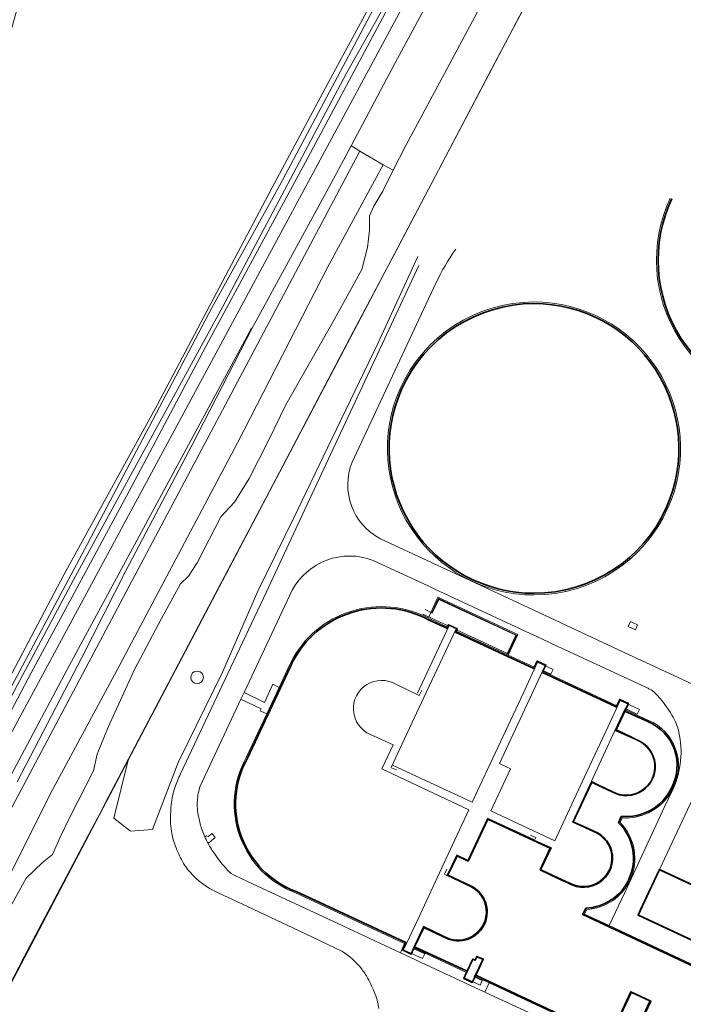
# Model space of a CAD drawing. Extents: x 150256 to 156914, y 461459 to 469481.
# Tile 107 of 256: x 152199 to 152320, y 465088 to 465268. Entities that reach past the tile are written whole.
import ezdxf

# ---------------------------------------------------------------- set-up
doc = ezdxf.new("R2010")
doc.units = 0
doc.header["$LTSCALE"] = 0.75
for name, color, linetype, lineweight in [('B-RO-GR-BEPLANTING_CULTUUR_BOSPLANTSOEN-GV', 251, 'CONTINUOUS', 18), ('B-RO-GR-GRAS-GV', 251, 'CONTINUOUS', 13), ('B-RO-GR-GROENVOORZIENING-GV', 251, 'CONTINUOUS', 18), ('B-RO-GR-STRUIK-GV', 251, 'CONTINUOUS', 13), ('B-RO-IE-TERREINAFSCHEIDING_KUNSTMATIG_HEKWERK-G', 251, 'IE-TERREINAFSCHEIDING-KUNSTMATIG', 18), ('B-RO-IE-TERREINAFSCHEIDING_KUNSTMATIG_MUUR-GV', 251, 'CONTINUOUS', 18), ('B-RO-OG-BEBOUWING_BEZINKTANK-GV', 251, 'CONTINUOUS', 35), ('B-RO-OG-BEBOUWING_LOODS-GV', 251, 'CONTINUOUS', 35), ('B-RO-OG-BEBOUWING_OVERBOUWING-GV', 251, 'CONTINUOUS', 18), ('B-RO-OG-WATER_SLOOT-GV', 251, 'CONTINUOUS', 18), ('B-RO-VH-VERHARDING_GESLOTEN-GV', 251, 'CONTINUOUS', 18), ('B-RO-VH-VERHARDING_OPEN-GV', 251, 'CONTINUOUS', 18)]:
    doc.layers.add(name, color=color, linetype=linetype, lineweight=lineweight)
doc.linetypes.add('IE-TERREINAFSCHEIDING-KUNSTMATIG', pattern='A,4,[82,NLCS.SHX,S=0.75,R=90,X=0,Y=0],4,-2', length=10)

msp = doc.modelspace()

# ---------------------------------------------------------------- linework, layer by layer
at = {"layer": 'B-RO-GR-BEPLANTING_CULTUUR_BOSPLANTSOEN-GV'}
for points in [[(152191.494, 465080.349), (152218.958, 465132.614), (152297.165, 465281.441)], [(152284.58, 465272.781), (152277.657, 465259.728), (152269.639, 465244.909), (152267.316, 465240.354), (152265.481, 465236.551), (152263.83, 465233.808), (152263.007, 465232.038), (152263.037, 465229.424), (152262.635, 465226.223), (152261.645, 465222.249), (152256.611, 465213.174), (152247.767, 465197.518), (152244.568, 465190.996), (152241.075, 465184.02), (152238.349, 465179.698), (152235.884, 465177.069), (152231.572, 465168.628), (152229.96, 465166.224), (152228.514, 465164.82), (152225.047, 465158.471), (152220.111, 465149.157), (152215.311, 465138.636), (152213.288, 465133.659), (152212.651, 465130.631), (152208.375, 465122.291), (152206.486, 465118.381), (152205.136, 465115.329), (152203.333, 465113.878), (152200.323, 465111.053), (152195.706, 465102.651)]]:
    msp.add_lwpolyline(points, dxfattribs=at)
at = {"layer": 'B-RO-GR-GRAS-GV'}
for points in [[(152181.769, 465118.291), (152207.196, 465166.434), (152224.321, 465197.596), (152245.185, 465237.066), (152256.789, 465258.801), (152266, 465275.808), (152258.668, 465285.351), (152257.313, 465285.163), (152252.436, 465286.818), (152246.591, 465288.784), (152238.61, 465292.125), (152221.89, 465300.322), (152212.215, 465305.531), (152209.464, 465306.76), (152208.842, 465306.643), (152168.805, 465162.222)], [(152170.012, 465086.418), (152271.729, 465275.234), (152272.097, 465276.68), (152271.686, 465277.655), (152270.299, 465278.631), (152268.733, 465278.836), (152267.706, 465278.579), (152266.959, 465277.708), (152267.233, 465277.975), (152267.63, 465278.115), (152268.275, 465278.085), (152269.577, 465277.546), (152269.755, 465276.857), (152268.658, 465274.356), (152251.347, 465241.824), (152233.659, 465209.214), (152219.165, 465181.717), (152201.238, 465148.535), (152158.338, 465067.133)], [(152198.673, 465128.624), (152210.504, 465151.365), (152218.518, 465167.151), (152230.658, 465190.193), (152241.62, 465211.487), (152241.455, 465211.52), (152207.801, 465149.134), (152192.732, 465120.818)]]:
    msp.add_lwpolyline(points, dxfattribs=at)
at = {"layer": 'B-RO-GR-GROENVOORZIENING-GV'}
for points in [[(152192.732, 465120.818), (152207.801, 465149.134), (152241.455, 465211.52), (152241.62, 465211.487), (152255.945, 465237.858), (152259.653, 465244.84), (152267.699, 465259.989), (152273.817, 465271.272), (152278.522, 465284.833), (152277.98, 465286.652), (152274.569, 465285.887), (152272.097, 465276.68), (152271.729, 465275.234), (152170.012, 465086.418)], [(152271.842, 465224.603), (152264.56, 465208.713), (152255.327, 465189.661), (152249.205, 465176.872), (152242.63, 465163.444), (152236.218, 465148.766), (152228.11, 465132.159), (152223.391, 465119.915), (152219.37, 465119.645), (152216.334, 465121.993), (152218.958, 465132.614), (152191.494, 465080.349)], [(152228.518, 465130.078), (152237.16, 465148.449), (152244.188, 465163.355), (152250.353, 465176.549), (152255.963, 465188.58), (152265.756, 465209.476), (152272.006, 465222.947)], [(152275.149, 465219.731), (152269.396, 465207.472), (152259.856, 465187.041)], [(152265.044, 465173.014), (152274.474, 465168.645), (152290.145, 465161.355), (152308.492, 465152.758), (152326.225, 465144.502), (152342.418, 465136.938), (152354.141, 465131.479)], [(152313.574, 465145.841), (152299.527, 465152.384), (152298.329, 465152.945), (152293.564, 465155.179), (152292.336, 465155.725), (152274.93, 465163.844), (152273.748, 465164.432), (152263.681, 465169.075)], [(152248.905, 465163.624), (152240.142, 465144.952), (152243.825, 465143.134), (152245.385, 465146.471), (152246.518, 465145.896), (152248.365, 465149.838)], [(152273.098, 465158.876), (152273.778, 465158.552), (152273.88, 465158.778), (152274.231, 465159.558), (152275.505, 465162.387), (152290.113, 465155.561), (152288.371, 465151.762), (152293.133, 465149.559)], [(152293.133, 465149.559), (152293.656, 465150.683), (152295.229, 465149.971), (152294.698, 465148.828), (152308.175, 465142.532), (152308.708, 465143.687), (152310.289, 465142.969), (152309.758, 465141.8), (152313.95, 465139.861)], [(152240.512, 465133.074), (152244.259, 465141.073), (152243.074, 465141.614), (152243.266, 465141.974), (152239.552, 465143.738), (152232.117, 465127.857)], [(152302.686, 465105.323), (152302.284, 465104.487), (152306.797, 465102.376), (152309.612, 465108.404), (152311.27, 465111.966), (152316.836, 465123.933), (152318.5, 465127.481)], [(152323.088, 465127.806), (152320.611, 465122.492), (152315.956, 465112.611), (152338.791, 465101.944), (152339.418, 465103.465), (152341.725, 465102.428)], [(152309.147, 465122.047), (152308.79, 465121.225)], [(152232.944, 465118.599), (152233.274, 465118.756), (152233.544, 465118.638), (152234.31, 465119.205), (152234.861, 465118.463), (152234.128, 465117.883), (152234.127, 465117.778), (152233.542, 465117.4)], [(152238.579, 465111.439), (152241.688, 465109.991), (152257.224, 465102.748), (152268.69, 465097.398), (152269.433, 465099.086), (152249.535, 465108.347)], [(152257.986, 465097.717), (152250.04, 465101.472), (152239.821, 465106.261), (152235.383, 465108.349)], [(152310.314, 465079.981), (152309.797, 465078.846), (152306.192, 465080.534), (152306.723, 465081.658), (152284.871, 465091.887), (152284.865, 465091.89), (152284.077, 465090.215), (152293.814, 465085.685), (152303.403, 465081.144), (152304.57, 465080.629), (152312.746, 465076.834), (152320.899, 465072.98), (152321.707, 465074.662)]]:
    msp.add_lwpolyline(points, dxfattribs=at)
for points in [[(152342.207, 465197.151, -0.5487055), (152317.933, 465235.267)], [(152278.762, 465225.935, 0.0475641), (152275.149, 465219.731)], [(152268.598, 465200.412, -0.2963486), (152293.053, 465216.301)], [(152293.053, 465216.301, -0.5428354), (152317.508, 465178.661)], [(152293.053, 465162.772, -0.542798), (152268.598, 465200.412)], [(152259.856, 465187.041, 0.3849664), (152265.044, 465173.014)], [(152317.508, 465178.661, -0.2963486), (152293.053, 465162.772)], [(152263.681, 465169.075, 0.3783713), (152248.905, 465163.624)], [(152248.365, 465149.838, -0.4175656), (152273.098, 465158.876)], [(152314.159, 465145.573, 0.0438548), (152313.574, 465145.841)], [(152315.201, 465144.858, 0.0506992), (152314.159, 465145.573)], [(152318.252, 465140.826, 0.0537952), (152315.201, 465144.858)], [(152313.95, 465139.861, -0.4419002), (152318.379, 465127.39)], [(152319.514, 465137.67, 0.079764), (152318.252, 465140.826)], [(152318.5, 465127.481, 0.1613446), (152319.514, 465137.67)], [(152249.535, 465108.347, -0.4571893), (152240.512, 465133.074)], [(152227.479, 465127.562, -0.040863), (152228.518, 465130.078)], [(152227.078, 465126.05, -0.0257374), (152227.479, 465127.562)], [(152232.117, 465127.857, 0.0689678), (152231.591, 465125.216)], [(152318.379, 465127.39, -0.3059557), (152309.147, 465122.047)], [(152226.831, 465124.488, -0.0249515), (152227.078, 465126.05)], [(152231.591, 465125.216, 0.0342425), (152231.607, 465123.756)], [(152226.691, 465121.983, -0.0255361), (152226.831, 465124.488)], [(152231.607, 465123.756, 0.0309792), (152231.837, 465122.138)], [(152226.808, 465120.036, -0.0323333), (152226.691, 465121.983)], [(152231.837, 465122.138, 0.0311652), (152232.465, 465119.824)], [(152308.79, 465121.225, -0.3124922), (152310.59, 465110.665)], [(152227.145, 465118.286, -0.0324678), (152226.808, 465120.036)], [(152232.465, 465119.824, 0.0235794), (152232.944, 465118.599)], [(152227.713, 465116.571, -0.0327319), (152227.145, 465118.286)], [(152229.079, 465113.73, -0.0324881), (152227.713, 465116.571)], [(152233.542, 465117.4, 0.0293108), (152234.814, 465115.359)], [(152234.814, 465115.359, 0.0296791), (152237.088, 465112.515)], [(152230.189, 465112.171, -0.0527846), (152229.079, 465113.73)], [(152237.088, 465112.515, 0.1032431), (152238.579, 465111.439)], [(152235.383, 465108.349, -0.1062591), (152230.189, 465112.171)], [(152310.59, 465110.665, -0.2743346), (152302.686, 465105.323)], [(152261.498, 465094.58, 0.0861841), (152257.986, 465097.717)], [(152262.722, 465092.725, 0.0431795), (152261.498, 465094.58)], [(152264.016, 465089.94, 0.0310226), (152262.722, 465092.725)], [(152264.513, 465088.389, 0.0314611), (152264.016, 465089.94)], [(152264.7, 465087.239, 0.0443075), (152264.513, 465088.389)]]:
    msp.add_lwpolyline(points, format="xyb", dxfattribs=at)
msp.add_lwpolyline([(152310.672, 465157.93), (152311.979, 465157.301), (152311.573, 465156.405), (152310.245, 465157.037)], close=True, dxfattribs=at)
at = {"layer": 'B-RO-GR-STRUIK-GV'}
msp.add_lwpolyline([(152306.204, 465283.257), (152301.735, 465284.607), (152299.695, 465280.48), (152297.165, 465281.441), (152218.958, 465132.614), (152216.334, 465121.993), (152219.37, 465119.645), (152223.391, 465119.915), (152228.11, 465132.159), (152236.218, 465148.766), (152242.63, 465163.444), (152249.205, 465176.872), (152255.327, 465189.661), (152264.56, 465208.713), (152271.842, 465224.603)], dxfattribs=at)
for points in [[(152230.401, 465147.711, -1.000437), (152232.69, 465147.711)], [(152232.69, 465147.711, -0.9995632), (152230.401, 465147.711)]]:
    msp.add_lwpolyline(points, format="xyb", dxfattribs=at)
at = {"layer": 'B-RO-IE-TERREINAFSCHEIDING_KUNSTMATIG_HEKWERK-G'}
for points in [[(152191.538, 465080.424), (152200.892, 465098.405), (152211.712, 465118.922), (152214.237, 465123.597), (152214.825, 465124.863), (152219.02, 465132.863), (152234.837, 465162.923), (152244.614, 465181.516), (152260.065, 465210.862), (152267.958, 465225.759), (152285.928, 465259.97), (152297.252, 465281.379)], [(152288.253, 465152.006), (152289.854, 465155.456), (152275.639, 465162.14), (152274.392, 465159.525)], [(152277.366, 465157.102), (152272.75, 465159.236)], [(152273.166, 465160.093), (152274.32, 465159.528)], [(152277.555, 465157.218), (152271.76, 465144.857)], [(152277.555, 465157.218), (152278.852, 465156.557)], [(152278.852, 465156.557), (152272.94, 465144.025), (152269.017, 465135.58)], [(152278.888, 465156.405), (152288.213, 465152.073)], [(152267.198, 465131.704), (152281.773, 465124.904), (152291.131, 465144.911), (152293.705, 465150.487), (152296.557, 465149.171)], [(152288.74, 465131.037), (152286.737, 465131.981), (152294.669, 465148.995)], [(152294.669, 465148.995), (152296.147, 465148.321)], [(152296.557, 465149.171), (152296.147, 465148.321)], [(152272.095, 465144.435), (152267.856, 465146.446)], [(152272.554, 465145.381), (152272.095, 465144.435)], [(152306.528, 465138.615), (152308.782, 465143.508), (152312.292, 465141.846)], [(152307.834, 465138.01), (152309.711, 465142.023), (152311.884, 465141.004)], [(152312.292, 465141.846), (152311.884, 465141.004)], [(152306.528, 465138.615), (152302.27, 465129.526)], [(152303.531, 465128.754), (152307.834, 465138.01)], [(152310.704, 465136.715), (152307.834, 465138.01)], [(152263.187, 465137.288), (152267.343, 465135.398), (152265.281, 465130.985), (152281.181, 465123.533), (152277.756, 465116.186)], [(152269.017, 465135.58), (152266.978, 465131.238)], [(152311.765, 465136.24), (152310.704, 465136.715)], [(152267.033, 465131.215), (152267.959, 465130.797)], [(152302.27, 465129.526), (152296.852, 465117.861), (152285.164, 465123.352), (152288.74, 465131.037)], [(152303.531, 465128.754), (152300.075, 465121.248)], [(152304.785, 465128.129), (152303.531, 465128.754)], [(152304.785, 465128.129), (152307.358, 465126.918)], [(152277.228, 465111.672), (152278.952, 465115.318), (152280.997, 465114.348), (152284.539, 465122.017), (152293.021, 465118.075)], [(152303.931, 465119.505), (152300.075, 465121.248)], [(152293.309, 465118.474), (152292.434, 465118.897)], [(152293.409, 465118.451), (152293.165, 465117.956), (152296.248, 465116.574), (152294.36, 465112.622)], [(152277.756, 465116.186), (152271.891, 465103.607)], [(152276.74, 465111.774), (152277.164, 465112.667)], [(152294.36, 465112.622), (152297.443, 465111.185), (152299.612, 465110.18)], [(152344.021, 465093.273), (152342.564, 465090.162), (152312.194, 465104.345), (152315.998, 465112.492)], [(152341.966, 465091.672), (152345.225, 465098.785), (152315.998, 465112.492)], [(152281.098, 465109.662), (152276.779, 465111.682)], [(152271.891, 465103.607), (152269.222, 465097.951)], [(152270.969, 465098.207), (152272.864, 465102.246), (152276.665, 465100.41)], [(152269.222, 465097.951), (152272.725, 465096.33)], [(152273.131, 465097.194), (152270.969, 465098.207)], [(152273.131, 465097.194), (152272.725, 465096.33)], [(152283.228, 465091.479), (152280.358, 465092.807), (152281.913, 465096.028)], [(152282.156, 465093.012), (152283.661, 465096.174), (152282.579, 465096.619)], [(152283.609, 465092.33), (152282.156, 465093.012)], [(152283.609, 465092.33), (152283.228, 465091.479)], [(152304.869, 465081.333), (152309.718, 465079.006), (152314.153, 465088.564), (152310.836, 465090.109), (152307.389, 465082.74)]]:
    msp.add_lwpolyline(points, dxfattribs=at)
for points in [[(152267.856, 465146.446, 1.0658252), (152263.187, 465137.288)], [(152307.358, 465126.918, 1.0782172), (152311.765, 465136.24)], [(152299.612, 465110.18, 1.0703553), (152303.931, 465119.505)], [(152276.665, 465100.41, 1.0629991), (152281.098, 465109.662)]]:
    msp.add_lwpolyline(points, format="xyb", dxfattribs=at)
at = {"layer": 'B-RO-IE-TERREINAFSCHEIDING_KUNSTMATIG_MUUR-GV'}
for points in [[(152317.933, 465235.267, 0.5487055), (152342.207, 465197.151)], [(152342.207, 465197.451, -0.5487141), (152318.205, 465235.14)], [(152293.053, 465216.301, 0.2963486), (152268.598, 465200.412)], [(152268.872, 465200.29, -0.2963017), (152293.053, 465216.001)], [(152317.508, 465178.661, 0.5428354), (152293.053, 465216.301)], [(152293.053, 465216.001, -0.542827), (152317.234, 465178.783)], [(152268.598, 465200.412, 0.542798), (152293.053, 465162.772)], [(152293.053, 465163.072, -0.5427892), (152268.872, 465200.29)], [(152317.234, 465178.783, -0.2963395), (152293.053, 465163.072)], [(152293.053, 465162.772, 0.2963486), (152317.508, 465178.661)], [(152273.098, 465158.876, 0.4175656), (152248.365, 465149.838)], [(152248.592, 465149.733, -0.4175894), (152272.991, 465158.65)], [(152313.849, 465139.632, -0.4423319), (152318.156, 465127.504)], [(152318.379, 465127.39, 0.4419002), (152313.95, 465139.861)], [(152240.512, 465133.074, 0.4571893), (152249.535, 465108.347)], [(152249.632, 465108.577, -0.4575002), (152240.735, 465132.96)], [(152318.156, 465127.504, -0.3113309), (152308.989, 465122.31)], [(152309.147, 465122.047, 0.3059557), (152318.379, 465127.39)], [(152308.493, 465121.169, -0.3174653), (152310.364, 465110.771)], [(152310.59, 465110.665, 0.3124922), (152308.79, 465121.225)], [(152310.364, 465110.771, -0.2786406), (152302.525, 465105.565)], [(152302.686, 465105.323, 0.2743346), (152310.59, 465110.665)]]:
    msp.add_lwpolyline(points, format="xyb", dxfattribs=at)
for points in [[(152288.087, 465151.894), (152288.371, 465151.762), (152290.113, 465155.561), (152275.505, 465162.387), (152274.231, 465159.558), (152274.477, 465159.473), (152275.666, 465161.972), (152289.727, 465155.429)], [(152274.026, 465158.41), (152273.922, 465158.182), (152277.15, 465156.692), (152277.256, 465156.918)], [(152288.371, 465151.762), (152288.087, 465151.894), (152278.828, 465156.177), (152278.722, 465155.951), (152288.266, 465151.535), (152293.028, 465149.333), (152293.133, 465149.559)], [(152308.175, 465142.532), (152294.698, 465148.828), (152294.592, 465148.602), (152308.069, 465142.305)], [(152280.753, 465093.822), (152280.86, 465094.048), (152271.251, 465098.516), (152271.143, 465098.29)], [(152284.865, 465091.89), (152284.871, 465091.887), (152306.723, 465081.658), (152306.829, 465081.884), (152284.977, 465092.113), (152282.412, 465093.319), (152282.304, 465093.093)]]:
    msp.add_lwpolyline(points, close=True, dxfattribs=at)
for points in [[(152272.991, 465158.65), (152273.922, 465158.182), (152274.026, 465158.41), (152274.134, 465158.646), (152273.88, 465158.778)], [(152273.88, 465158.778), (152273.778, 465158.552), (152273.098, 465158.876)], [(152248.365, 465149.838), (152246.518, 465145.896), (152244.259, 465141.073), (152240.512, 465133.074)], [(152240.735, 465132.96), (152248.592, 465149.733)], [(152313.95, 465139.861), (152309.758, 465141.8), (152309.653, 465141.573), (152313.849, 465139.632)], [(152308.989, 465122.31), (152308.493, 465121.169)], [(152308.79, 465121.225), (152309.147, 465122.047)], [(152249.535, 465108.347), (152269.433, 465099.086), (152269.543, 465099.035), (152269.649, 465099.261), (152249.632, 465108.577)], [(152302.525, 465105.565), (152301.949, 465104.368), (152329.378, 465091.536)], [(152329.488, 465091.761), (152306.797, 465102.376), (152302.284, 465104.487), (152302.686, 465105.323)]]:
    msp.add_lwpolyline(points, dxfattribs=at)
at = {"layer": 'B-RO-OG-BEBOUWING_BEZINKTANK-GV'}
for points in [[(152318.205, 465235.14, 0.5487141), (152342.207, 465197.451)], [(152293.053, 465216.001, 0.2963017), (152268.872, 465200.29)], [(152317.234, 465178.783, 0.542827), (152293.053, 465216.001)], [(152268.872, 465200.29, 0.5427892), (152293.053, 465163.072)], [(152293.053, 465163.072, 0.2963395), (152317.234, 465178.783)], [(152272.991, 465158.65, 0.4175894), (152248.592, 465149.733)], [(152318.156, 465127.504, 0.4423319), (152313.849, 465139.632)], [(152311.945, 465136.266, -1.0563258), (152307.351, 465126.792)], [(152307.351, 465126.792, 1.0563258), (152311.945, 465136.266)], [(152240.735, 465132.96, 0.4575002), (152249.632, 465108.577)], [(152308.989, 465122.31, 0.3113309), (152318.156, 465127.504)], [(152310.364, 465110.771, 0.3174653), (152308.493, 465121.169)], [(152303.955, 465119.643, -1.0838513), (152299.485, 465110.083)], [(152299.485, 465110.083, 1.0838513), (152303.955, 465119.643)], [(152302.525, 465105.565, 0.2786406), (152310.364, 465110.771)], [(152281.598, 465109.569, -0.9414027), (152277.429, 465099.912)], [(152277.429, 465099.912, 0.9414027), (152281.598, 465109.569)]]:
    msp.add_lwpolyline(points, format="xyb", dxfattribs=at)
for points in [[(152273.922, 465158.182), (152272.991, 465158.65)], [(152311.945, 465136.266), (152310.719, 465136.864), (152308.04, 465138.112), (152309.653, 465141.573), (152309.758, 465141.8), (152310.289, 465142.969), (152308.708, 465143.687), (152308.175, 465142.532), (152308.069, 465142.305), (152294.592, 465148.602), (152294.698, 465148.828), (152295.229, 465149.971), (152293.656, 465150.683), (152293.133, 465149.559), (152293.028, 465149.333), (152288.266, 465151.535), (152278.722, 465155.951), (152278.828, 465156.177), (152279.023, 465156.589), (152277.457, 465157.328), (152277.256, 465156.918), (152277.15, 465156.692), (152273.922, 465158.182)], [(152248.592, 465149.733), (152240.735, 465132.96)], [(152313.849, 465139.632), (152309.653, 465141.573), (152308.04, 465138.112), (152310.719, 465136.864), (152311.945, 465136.266)], [(152307.351, 465126.792), (152304.737, 465128.013), (152303.597, 465128.572), (152300.231, 465121.317), (152303.955, 465119.643)], [(152303.955, 465119.643), (152300.231, 465121.317), (152303.597, 465128.572), (152304.737, 465128.013), (152307.351, 465126.792)], [(152299.485, 465110.083), (152297.378, 465111.04), (152294.212, 465112.572), (152296.038, 465116.509), (152292.983, 465117.912), (152292.156, 465118.301), (152284.62, 465121.841), (152281.024, 465114.15), (152279.023, 465115.14), (152277.322, 465111.556), (152281.598, 465109.569)], [(152281.598, 465109.569), (152277.322, 465111.556), (152279.023, 465115.14), (152281.024, 465114.15), (152284.62, 465121.841), (152292.156, 465118.301), (152292.983, 465117.912), (152296.038, 465116.509), (152294.212, 465112.572), (152297.378, 465111.04), (152299.485, 465110.083)], [(152308.493, 465121.169), (152308.989, 465122.31)], [(152249.632, 465108.577), (152269.649, 465099.261), (152269.543, 465099.035), (152269.035, 465097.92), (152270.646, 465097.173), (152271.143, 465098.29), (152271.251, 465098.516), (152272.919, 465102.018), (152277.429, 465099.912)], [(152329.378, 465091.536), (152301.949, 465104.368), (152302.525, 465105.565)], [(152277.429, 465099.912), (152272.919, 465102.018), (152271.251, 465098.516), (152280.86, 465094.048)], [(152280.86, 465094.048), (152281.888, 465096.225), (152282.33, 465096.026), (152282.649, 465096.754), (152283.79, 465096.211), (152282.412, 465093.319), (152284.977, 465092.113), (152306.829, 465081.884), (152310.752, 465090.272), (152314.372, 465088.592), (152310.42, 465080.207), (152321.654, 465074.962)]]:
    msp.add_lwpolyline(points, dxfattribs=at)
for points in [[(152282.412, 465093.319), (152283.79, 465096.211), (152282.649, 465096.754), (152282.33, 465096.026), (152281.888, 465096.225), (152280.86, 465094.048), (152280.753, 465093.822), (152280.221, 465092.708), (152281.78, 465091.983), (152282.304, 465093.093)], [(152310.314, 465079.981), (152310.42, 465080.207), (152314.372, 465088.592), (152310.752, 465090.272), (152306.829, 465081.884), (152306.723, 465081.658), (152306.192, 465080.534), (152309.797, 465078.846)]]:
    msp.add_lwpolyline(points, close=True, dxfattribs=at)
at = {"layer": 'B-RO-OG-BEBOUWING_LOODS-GV'}
msp.add_lwpolyline([(152343.088, 465090.917), (152343.229, 465091.207), (152342.103, 465091.69), (152345.429, 465098.843), (152341.157, 465100.838), (152341.025, 465100.9), (152338.791, 465101.944), (152315.956, 465112.611), (152312.503, 465105.243), (152312.057, 465104.291), (152342.644, 465090.007)], close=True, dxfattribs=at)
at = {"layer": 'B-RO-OG-BEBOUWING_OVERBOUWING-GV'}
msp.add_lwpolyline([(152275.666, 465161.972), (152274.477, 465159.473), (152274.231, 465159.558), (152273.88, 465158.778), (152274.134, 465158.646), (152274.026, 465158.41), (152277.256, 465156.918), (152277.457, 465157.328), (152279.023, 465156.589), (152278.828, 465156.177), (152288.087, 465151.894), (152289.727, 465155.429)], close=True, dxfattribs=at)
at = {"layer": 'B-RO-OG-WATER_SLOOT-GV'}
for points in [[(152266.959, 465277.708), (152266.637, 465276.985), (152266, 465275.808), (152256.789, 465258.801), (152245.185, 465237.066), (152224.321, 465197.596), (152207.196, 465166.434), (152181.769, 465118.291), (152116.017, 464996.573), (152118.49, 464997.541), (152126.696, 465013.615), (152151.281, 465059.246), (152175.088, 465103.814), (152211.481, 465171.995), (152234.209, 465215.243), (152246.625, 465237.611), (152260.193, 465263.16), (152267.397, 465276.859)], [(152119.227, 464997.829), (152121.695, 464998.795), (152121.49, 464998.814), (152121.257, 464999.118), (152121.252, 464999.926), (152127.17, 465010.674), (152134.54, 465024.332), (152144.076, 465042.187), (152149.843, 465052.352), (152158.338, 465067.133), (152201.238, 465148.535), (152219.165, 465181.717), (152233.659, 465209.214), (152251.347, 465241.824), (152268.658, 465274.356), (152269.755, 465276.857), (152269.577, 465277.546), (152268.275, 465278.085), (152267.63, 465278.115), (152267.233, 465277.975), (152266.959, 465277.708)], [(152267.397, 465276.859), (152260.193, 465263.16), (152246.625, 465237.611), (152234.209, 465215.243), (152211.481, 465171.995), (152175.088, 465103.814), (152151.281, 465059.246), (152126.696, 465013.615), (152118.49, 464997.541)], [(152268.838, 465275.943), (152258.834, 465258.097), (152236.242, 465215.474), (152208.964, 465165.546), (152173.547, 465099.144), (152144.062, 465044.872), (152119.324, 464998.49)], [(152119.324, 464998.49), (152144.062, 465044.872), (152173.547, 465099.144), (152208.964, 465165.546), (152236.242, 465215.474), (152258.834, 465258.097), (152268.838, 465275.943)], [(152261.236, 465243.837), (152177.972, 465086.854), (152173.407, 465074.314)], [(152177.972, 465086.854), (152261.236, 465243.837), (152260.377, 465244.401), (152259.653, 465244.84), (152255.945, 465237.858), (152241.62, 465211.487), (152230.658, 465190.193), (152218.518, 465167.151), (152210.504, 465151.365), (152198.673, 465128.624)], [(152180.707, 465077.914), (152189.668, 465096.35), (152204.696, 465126.38), (152216.901, 465148.995), (152238.938, 465190.533), (152255.403, 465222.703), (152265.535, 465241.353), (152261.236, 465243.837)], [(152195.706, 465102.651), (152200.323, 465111.053), (152203.333, 465113.878), (152205.136, 465115.329), (152206.486, 465118.381), (152208.375, 465122.291), (152212.651, 465130.631), (152213.288, 465133.659), (152215.311, 465138.636), (152220.111, 465149.157), (152225.047, 465158.471), (152228.514, 465164.82), (152229.96, 465166.224), (152231.572, 465168.628), (152235.884, 465177.069), (152238.349, 465179.698), (152241.075, 465184.02), (152244.568, 465190.996), (152247.767, 465197.518), (152256.611, 465213.174), (152261.645, 465222.249), (152262.635, 465226.223), (152263.037, 465229.424), (152263.007, 465232.038), (152263.83, 465233.808), (152265.481, 465236.551), (152267.316, 465240.354), (152265.535, 465241.353), (152255.403, 465222.703), (152238.938, 465190.533), (152216.901, 465148.995), (152204.696, 465126.38), (152189.668, 465096.35)]]:
    msp.add_lwpolyline(points, dxfattribs=at)
at = {"layer": 'B-RO-VH-VERHARDING_GESLOTEN-GV'}
for points in [[(152232.69, 465147.711, 1.000437), (152230.401, 465147.711)], [(152230.401, 465147.711, 0.9995632), (152232.69, 465147.711)]]:
    msp.add_lwpolyline(points, format="xyb", dxfattribs=at)
at = {"layer": 'B-RO-VH-VERHARDING_OPEN-GV'}
for points in [[(152275.149, 465219.731, -0.0475641), (152278.762, 465225.935)], [(152265.044, 465173.014, -0.3849664), (152259.856, 465187.041)], [(152248.905, 465163.624, -0.3783713), (152263.681, 465169.075)], [(152313.574, 465145.841, -0.0438548), (152314.159, 465145.573)], [(152314.159, 465145.573, -0.0506992), (152315.201, 465144.858)], [(152315.201, 465144.858, -0.0537952), (152318.252, 465140.826)], [(152318.252, 465140.826, -0.079764), (152319.514, 465137.67)], [(152319.514, 465137.67, -0.1613446), (152318.5, 465127.481)], [(152228.518, 465130.078, 0.040863), (152227.479, 465127.562)], [(152227.479, 465127.562, 0.0257374), (152227.078, 465126.05)], [(152231.591, 465125.216, -0.0689678), (152232.117, 465127.857)], [(152227.078, 465126.05, 0.0249515), (152226.831, 465124.488)], [(152231.607, 465123.756, -0.0342425), (152231.591, 465125.216)], [(152226.831, 465124.488, 0.0255361), (152226.691, 465121.983)], [(152231.837, 465122.138, -0.0309792), (152231.607, 465123.756)], [(152226.691, 465121.983, 0.0323333), (152226.808, 465120.036)], [(152232.465, 465119.824, -0.0311652), (152231.837, 465122.138)], [(152226.808, 465120.036, 0.0324678), (152227.145, 465118.286)], [(152232.944, 465118.599, -0.0235794), (152232.465, 465119.824)], [(152227.145, 465118.286, 0.0327319), (152227.713, 465116.571)], [(152232.944, 465118.599, 0.0133482), (152233.261, 465117.933)], [(152233.261, 465117.933, -0.0133482), (152232.944, 465118.599)], [(152233.261, 465117.933, 0.0081146), (152233.542, 465117.4)], [(152233.542, 465117.4, -0.0081146), (152233.261, 465117.933)], [(152227.713, 465116.571, 0.0324881), (152229.079, 465113.73)], [(152234.814, 465115.359, -0.0293108), (152233.542, 465117.4)], [(152237.088, 465112.515, -0.0296791), (152234.814, 465115.359)], [(152229.079, 465113.73, 0.0527846), (152230.189, 465112.171)], [(152238.579, 465111.439, -0.1032431), (152237.088, 465112.515)], [(152230.189, 465112.171, 0.1062591), (152235.383, 465108.349)], [(152257.986, 465097.717, -0.0861841), (152261.498, 465094.58)], [(152261.498, 465094.58, -0.0431795), (152262.722, 465092.725)], [(152262.722, 465092.725, -0.0310226), (152264.016, 465089.94)], [(152264.016, 465089.94, -0.0314611), (152264.513, 465088.389)], [(152264.513, 465088.389, -0.0443075), (152264.7, 465087.239)]]:
    msp.add_lwpolyline(points, format="xyb", dxfattribs=at)
for points in [[(152272.006, 465222.947), (152265.756, 465209.476), (152255.963, 465188.58), (152250.353, 465176.549), (152244.188, 465163.355), (152237.16, 465148.449), (152228.518, 465130.078)], [(152259.856, 465187.041), (152269.396, 465207.472), (152275.149, 465219.731)], [(152354.141, 465131.479), (152342.418, 465136.938), (152326.225, 465144.502), (152308.492, 465152.758), (152290.145, 465161.355), (152274.474, 465168.645), (152265.044, 465173.014)], [(152263.681, 465169.075), (152273.748, 465164.432), (152274.93, 465163.844), (152292.336, 465155.725), (152293.564, 465155.179), (152298.329, 465152.945), (152299.527, 465152.384), (152313.574, 465145.841)], [(152232.117, 465127.857), (152239.552, 465143.738), (152240.142, 465144.952), (152248.905, 465163.624)], [(152318.5, 465127.481), (152316.836, 465123.933), (152311.27, 465111.966), (152309.612, 465108.404), (152306.797, 465102.376), (152329.488, 465091.761)], [(152344.526, 465090.272), (152343.088, 465090.917), (152342.644, 465090.007), (152312.057, 465104.291), (152312.503, 465105.243), (152315.956, 465112.611), (152320.611, 465122.492), (152323.088, 465127.806)], [(152233.542, 465117.4), (152234.127, 465117.778), (152234.128, 465117.883), (152234.861, 465118.463), (152234.31, 465119.205), (152233.544, 465118.638), (152233.274, 465118.756), (152232.944, 465118.599)], [(152321.707, 465074.662), (152320.899, 465072.98), (152312.746, 465076.834), (152304.57, 465080.629), (152303.403, 465081.144), (152293.814, 465085.685), (152284.077, 465090.215), (152268.69, 465097.398), (152257.224, 465102.748), (152241.688, 465109.991), (152238.579, 465111.439)], [(152235.383, 465108.349), (152239.821, 465106.261), (152250.04, 465101.472), (152257.986, 465097.717)]]:
    msp.add_lwpolyline(points, dxfattribs=at)
for points in [[(152311.573, 465156.405), (152311.979, 465157.301), (152310.672, 465157.93), (152310.245, 465157.037)], [(152246.518, 465145.896), (152245.385, 465146.471), (152243.825, 465143.134), (152240.142, 465144.952), (152239.552, 465143.738), (152243.266, 465141.974), (152243.074, 465141.614), (152244.259, 465141.073)], [(152271.143, 465098.29), (152270.646, 465097.173), (152269.035, 465097.92), (152269.543, 465099.035), (152269.433, 465099.086), (152268.69, 465097.398), (152284.077, 465090.215), (152284.865, 465091.89), (152282.304, 465093.093), (152281.78, 465091.983), (152280.221, 465092.708), (152280.753, 465093.822)]]:
    msp.add_lwpolyline(points, close=True, dxfattribs=at)

doc.saveas('drawing.dxf')
